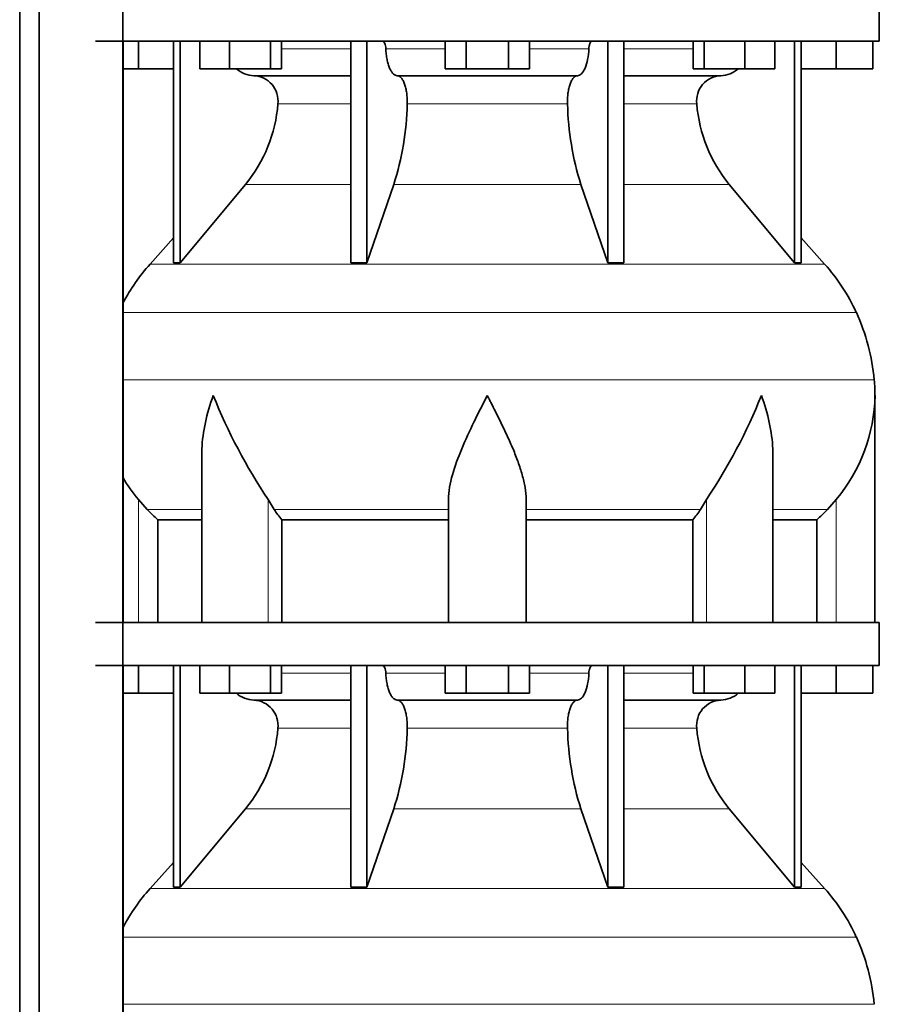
# Model space of a CAD drawing. Header units: millimetres. Extents: x 166 to 773, y -4101 to 2521.
# Tile 16 of 30: x 507 to 707, y -856 to -628. Entities that reach past the tile are written whole.
import ezdxf

# ---------------------------------------------------------------- set-up
doc = ezdxf.new("R2010")
doc.units = ezdxf.units.MM
doc.layers.add('LOW_134-20', color=7, linetype='Continuous')
doc.layers.add('VSI134_DIFFUSORE', color=7, linetype='Continuous')

# ---------------------------------------------------------------- blocks, each defined once
blk = doc.blocks.new('SE3')
at = {"layer": 'LOW_134-20', "color": 7, "linetype": 'Continuous', "lineweight": 35}
for p, q in [((507.09, -909.32), (507.09, 2007.18)), ((511.64, -909.32), (511.64, 2007.18)), ((531.03, 2007.18), (531.03, -909.32)), ((531.1, -632.82), (531.1, -767.82)), ((531.1, -777.82), (531.1, -909.32))]:
    blk.add_line(p, q, dxfattribs=at)
at = {"layer": 'VSI134_DIFFUSORE', "color": 7, "linetype": 'Continuous', "lineweight": 35}
for p, q in [((706.66, -632.82), (706.66, -622.82)), ((524.66, -632.82), (706.66, -632.82)), ((534.66, -639.22), (534.66, -632.82)), ((542.83, -632.82), (542.83, -684.27)), ((544.36, -632.82), (544.36, -684.27)), ((548.9, -639.22), (548.9, -632.82)), ((555.84, -639.22), (555.84, -632.82)), ((565.32, -639.22), (565.32, -632.82)), ((567.87, -639.22), (567.87, -632.82)), ((583.96, -632.82), (583.96, -684.27)), ((587.66, -632.82), (587.66, -684.27)), ((605.85, -639.22), (605.85, -632.82)), ((610.75, -639.22), (610.75, -632.82)), ((620.57, -639.22), (620.57, -632.82)), ((625.48, -639.22), (625.48, -632.82)), ((643.66, -632.82), (643.66, -684.27)), ((647.36, -632.82), (647.36, -684.27)), ((663.46, -639.22), (663.46, -632.82)), ((666, -639.22), (666, -632.82)), ((675.48, -639.22), (675.48, -632.82)), ((682.42, -639.22), (682.42, -632.82)), ((686.96, -632.82), (686.96, -684.27)), ((688.49, -632.82), (688.49, -684.27)), ((696.66, -639.22), (696.66, -632.82)), ((705.16, -639.22), (705.16, -632.82)), ((534.66, -639.22), (531.1, -639.22)), ((542.83, -639.22), (534.66, -639.22)), ((555.84, -639.22), (548.9, -639.22)), ((565.32, -639.22), (555.84, -639.22)), ((567.87, -639.22), (565.32, -639.22)), ((610.75, -639.22), (605.85, -639.22)), ((620.57, -639.22), (610.75, -639.22)), ((625.48, -639.22), (620.57, -639.22)), ((666, -639.22), (663.46, -639.22)), ((675.48, -639.22), (666, -639.22)), ((682.42, -639.22), (675.48, -639.22)), ((696.66, -639.22), (688.49, -639.22)), ((705.16, -639.22), (696.66, -639.22)), ((561.49, -640.82), (583.96, -640.82)), ((594.75, -640.82), (636.57, -640.82)), ((647.36, -640.82), (669.83, -640.82)), ((544.36, -684.27), (559.52, -666.06)), ((587.66, -684.27), (593.94, -666.06)), ((637.38, -666.06), (643.66, -684.27)), ((671.8, -666.06), (686.96, -684.27)), ((542.83, -678.5), (537.36, -684.57)), ((693.96, -684.57), (688.49, -678.5)), ((542.83, -684.27), (544.36, -684.27)), ((583.96, -684.27), (587.66, -684.27)), ((643.66, -684.27), (647.36, -684.27)), ((686.96, -684.27), (688.49, -684.27)), ((705.66, -767.82), (705.66, -715.08)), ((549.38, -728.46), (549.38, -767.82)), ((681.94, -767.82), (681.94, -728.46)), ((536.67, -741.52), (534.66, -739.22)), ((566.17, -741.52), (564.75, -739.22)), ((606.66, -767.82), (606.66, -739.22)), ((624.66, -767.82), (624.66, -739.22)), ((666.57, -739.22), (665.15, -741.52)), ((696.66, -739.22), (694.65, -741.52)), ((539.19, -743.96), (549.38, -743.96)), ((539.19, -767.82), (539.19, -743.96)), ((567.95, -743.96), (606.66, -743.96)), ((567.95, -767.82), (567.95, -743.96)), ((624.66, -743.96), (663.37, -743.96)), ((663.37, -743.96), (663.37, -767.82)), ((681.94, -743.96), (692.13, -743.96)), ((692.13, -743.96), (692.13, -767.82)), ((706.66, -767.82), (524.66, -767.82)), ((706.66, -777.82), (706.66, -767.82)), ((524.66, -777.82), (706.66, -777.82)), ((534.66, -784.22), (534.66, -777.82)), ((542.83, -777.82), (542.83, -829.27)), ((544.36, -777.82), (544.36, -829.27)), ((548.9, -784.22), (548.9, -777.82)), ((555.84, -784.22), (555.84, -777.82)), ((565.32, -784.22), (565.32, -777.82)), ((567.87, -784.22), (567.87, -777.82)), ((583.96, -777.82), (583.96, -829.27)), ((587.66, -777.82), (587.66, -829.27)), ((605.85, -784.22), (605.85, -777.82)), ((610.75, -784.22), (610.75, -777.82)), ((620.57, -784.22), (620.57, -777.82)), ((625.48, -784.22), (625.48, -777.82)), ((643.66, -777.82), (643.66, -829.27)), ((647.36, -777.82), (647.36, -829.27)), ((663.46, -784.22), (663.46, -777.82)), ((666, -784.22), (666, -777.82)), ((675.48, -784.22), (675.48, -777.82)), ((682.42, -784.22), (682.42, -777.82)), ((686.96, -777.82), (686.96, -829.27)), ((688.49, -777.82), (688.49, -829.27)), ((696.66, -784.22), (696.66, -777.82)), ((705.16, -784.22), (705.16, -777.82)), ((534.66, -784.22), (531.1, -784.22)), ((542.83, -784.22), (534.66, -784.22)), ((555.84, -784.22), (548.9, -784.22)), ((565.32, -784.22), (555.84, -784.22)), ((567.87, -784.22), (565.32, -784.22)), ((610.75, -784.22), (605.85, -784.22)), ((620.57, -784.22), (610.75, -784.22)), ((625.48, -784.22), (620.57, -784.22)), ((666, -784.22), (663.46, -784.22)), ((675.48, -784.22), (666, -784.22)), ((682.42, -784.22), (675.48, -784.22)), ((696.66, -784.22), (688.49, -784.22)), ((705.16, -784.22), (696.66, -784.22)), ((561.49, -785.82), (583.96, -785.82)), ((594.75, -785.82), (636.57, -785.82)), ((647.36, -785.82), (669.83, -785.82)), ((544.36, -829.27), (559.52, -811.06)), ((587.66, -829.27), (593.94, -811.06)), ((637.38, -811.06), (643.66, -829.27)), ((671.8, -811.06), (686.96, -829.27)), ((542.83, -823.5), (537.36, -829.57)), ((693.96, -829.57), (688.49, -823.5)), ((542.83, -829.27), (544.36, -829.27)), ((583.96, -829.27), (587.66, -829.27)), ((643.66, -829.27), (647.36, -829.27)), ((686.96, -829.27), (688.49, -829.27))]:
    blk.add_line(p, q, dxfattribs=at)
at = {"layer": 'VSI134_DIFFUSORE', "color": 4, "linetype": 'Continuous', "lineweight": 9}
for p, q in [((567.87, -634.59), (583.96, -634.59)), ((592.09, -634.59), (605.85, -634.59)), ((625.48, -634.59), (639.23, -634.59)), ((647.36, -634.59), (663.46, -634.59)), ((583.96, -647.36), (567.03, -647.36)), ((634.27, -647.36), (597.05, -647.36)), ((664.29, -647.36), (647.36, -647.36)), ((559.52, -666.06), (583.96, -666.06)), ((593.94, -666.06), (637.38, -666.06)), ((647.36, -666.06), (671.8, -666.06)), ((537.36, -684.57), (693.96, -684.57)), ((701.33, -695.83), (531.1, -695.83)), ((531.1, -711.46), (705.49, -711.46)), ((534.66, -767.82), (534.66, -739.22)), ((564.75, -767.82), (564.75, -739.22)), ((666.57, -767.82), (666.57, -739.22)), ((696.66, -767.82), (696.66, -739.22)), ((549.38, -741.52), (536.67, -741.52)), ((606.66, -741.52), (566.17, -741.52)), ((624.66, -741.52), (665.15, -741.52)), ((681.94, -741.52), (694.65, -741.52)), ((567.87, -779.59), (583.96, -779.59)), ((592.09, -779.59), (605.85, -779.59)), ((625.48, -779.59), (639.23, -779.59)), ((647.36, -779.59), (663.46, -779.59)), ((583.96, -792.36), (567.03, -792.36)), ((634.27, -792.36), (597.05, -792.36)), ((664.29, -792.36), (647.36, -792.36)), ((559.52, -811.06), (583.96, -811.06)), ((593.94, -811.06), (637.38, -811.06)), ((647.36, -811.06), (671.8, -811.06)), ((537.36, -829.57), (693.96, -829.57)), ((701.33, -840.83), (531.1, -840.83)), ((531.1, -856.46), (705.49, -856.46))]:
    blk.add_line(p, q, dxfattribs=at)
at = {"layer": 'VSI134_DIFFUSORE', "color": 7, "linetype": 'Continuous', "lineweight": 35}
for centre, radius, start, end in [((561.72, -634.14), 6.68, 229.5852, 268.0094), ((669.6, -634.14), 6.68, 271.9979, 310.3729), ((561.2, -646.68), 5.87, 353.3223, 87.2173), ((670.1, -646.66), 5.85, 92.5772, 186.8833), ((533.73, -644.84), 33.4, 320.5472, 355.6594), ((532.09, -646.16), 64.97, 342.1602, 358.9354), ((700.74, -645.91), 66.48, 181.2569, 197.6475), ((697.7, -644.79), 33.51, 184.3996, 219.3938), ((570.06, -714.02), 44, 138, 152.3158), ((661.26, -714.02), 44, 24.4088, 42), ((656.71, -716.08), 49, 5.4174, 24.4088), ((667.16, -715.09), 38.5, 359.9861, 5.4174), ((677.84, -664.15), 135.74, 202.0412, 213.5763), ((553.48, -664.15), 135.74, 326.4237, 337.9588), ((666.97, -714.41), 38.7, 320.1094, 358.9842), ((564.35, -714.41), 38.7, 210.5496, 219.8906), ((599.28, -719.3), 39.88, 213.8582, 218.2062), ((632.04, -719.3), 39.88, 321.7938, 326.1418), ((561.72, -779.14), 6.68, 229.5852, 268.0094), ((669.6, -779.14), 6.68, 271.9979, 310.3729), ((561.2, -791.68), 5.87, 353.3223, 87.2173), ((670.1, -791.66), 5.85, 92.5772, 186.8833), ((533.73, -789.84), 33.4, 320.5472, 355.6594), ((532.09, -791.16), 64.97, 342.1602, 358.9354), ((700.74, -790.91), 66.48, 181.2569, 197.6475), ((697.7, -789.79), 33.51, 184.3996, 219.3938), ((570.06, -859.02), 44, 138, 152.3158), ((661.26, -859.02), 44, 24.4088, 42), ((656.71, -861.08), 49, 5.4174, 24.4088)]:
    blk.add_arc(centre, radius, start, end, dxfattribs=at)
for points, knots in [([(591.33, -632.82), (591.37, -632.82), (591.42, -632.83), (591.51, -632.87), (591.56, -632.9), (591.69, -633.03), (591.77, -633.16), (591.91, -633.49), (591.96, -633.68), (592.05, -634.11), (592.08, -634.35), (592.09, -634.59)], [0, 0, 0, 0, 0.125, 0.125, 0.25, 0.25, 0.5, 0.5, 0.75, 0.75, 1, 1, 1, 1]), ([(639.23, -634.59), (639.24, -634.35), (639.27, -634.12), (639.33, -633.79), (639.36, -633.69), (639.42, -633.5), (639.45, -633.41), (639.52, -633.24), (639.56, -633.17), (639.63, -633.05), (639.68, -632.99), (639.76, -632.9), (639.81, -632.87), (639.9, -632.83), (639.95, -632.82), (639.99, -632.82)], [0, 0, 0, 0, 0.25, 0.25, 0.375, 0.375, 0.5, 0.5, 0.625, 0.625, 0.75, 0.75, 0.875, 0.875, 1, 1, 1, 1]), ([(594.75, -640.82), (594.59, -640.82), (594.43, -640.78), (594.19, -640.66), (594.11, -640.61), (593.95, -640.5), (593.87, -640.43), (593.64, -640.21), (593.5, -640.02), (593.22, -639.57), (593.09, -639.32), (592.85, -638.76), (592.73, -638.44), (592.53, -637.77), (592.45, -637.41), (592.3, -636.66), (592.23, -636.26), (592.14, -635.44), (592.11, -635.02), (592.09, -634.59)], [0, 0, 0, 0, 0.125, 0.125, 0.1875, 0.1875, 0.25, 0.25, 0.375, 0.375, 0.5, 0.5, 0.625, 0.625, 0.75, 0.75, 0.875, 0.875, 1, 1, 1, 1]), ([(639.23, -634.59), (639.16, -636.3), (638.84, -637.9), (637.87, -640.17), (637.22, -640.82), (636.57, -640.82)], [0, 0, 0, 0, 0.5, 0.5, 1, 1, 1, 1]), ([(594.75, -640.82), (594.83, -640.82), (594.91, -640.83), (595.07, -640.87), (595.15, -640.9), (595.38, -641.03), (595.53, -641.16), (595.83, -641.5), (595.96, -641.7), (596.16, -642.06), (596.22, -642.19), (596.34, -642.47), (596.4, -642.62), (596.56, -643.08), (596.65, -643.41), (596.78, -643.95), (596.81, -644.13), (596.88, -644.51), (596.91, -644.7), (596.99, -645.29), (597.02, -645.7), (597.06, -646.53), (597.06, -646.95), (597.05, -647.36)], [0, 0, 0, 0, 0.0625, 0.0625, 0.125, 0.125, 0.25, 0.25, 0.375, 0.375, 0.4375, 0.4375, 0.5, 0.5, 0.625, 0.625, 0.6875, 0.6875, 0.75, 0.75, 0.875, 0.875, 1, 1, 1, 1]), ([(634.27, -647.36), (634.26, -646.95), (634.26, -646.53), (634.29, -645.91), (634.3, -645.71), (634.34, -645.3), (634.36, -645.1), (634.44, -644.51), (634.5, -644.13), (634.63, -643.59), (634.67, -643.42), (634.77, -643.08), (634.87, -642.76), (634.98, -642.47), (635.1, -642.2), (635.16, -642.06), (635.36, -641.7), (635.5, -641.49), (635.79, -641.16), (635.94, -641.03), (636.25, -640.86), (636.41, -640.82), (636.57, -640.82)], [0, 0, 0, 0, 0.125, 0.125, 0.1875, 0.1875, 0.25, 0.25, 0.375, 0.375, 0.4375, 0.4375, 0.5, 0.5625, 0.5625, 0.625, 0.625, 0.75, 0.75, 0.875, 0.875, 1, 1, 1, 1]), ([(549.38, -728.47), (549.38, -728.15), (549.39, -727.82), (549.54, -723.45), (550.53, -719.24), (552.02, -715.09)], [0.4601729, 0.4601729, 0.4601729, 0.4601729, 0.5, 0.5, 1, 1, 1, 1]), ([(606.66, -739.22), (606.66, -737.39), (607.02, -735.45), (608.12, -731.51), (608.86, -729.5), (610.58, -725.4), (611.54, -723.36), (613.04, -720.28), (613.55, -719.25), (614.6, -717.18), (615.13, -716.12), (615.66, -715.09)], [0, 0, 0, 0, 0.25, 0.25, 0.5, 0.5, 0.75, 0.75, 0.875, 0.875, 1, 1, 1, 1]), ([(624.66, -739.22), (624.66, -738.31), (624.57, -737.37), (624.26, -735.47), (624.04, -734.5), (623.62, -733.02), (623.47, -732.52), (623.15, -731.52), (622.98, -731.02), (622.44, -729.52), (622.04, -728.51), (621.2, -726.48), (620.74, -725.46), (619.8, -723.41), (619.3, -722.37), (618.29, -720.29), (617.77, -719.26), (616.99, -717.7), (616.72, -717.18), (616.32, -716.4), (616.19, -716.14), (615.93, -715.61), (615.79, -715.35), (615.66, -715.09)], [0, 0, 0, 0, 0.125, 0.125, 0.25, 0.25, 0.3125, 0.3125, 0.375, 0.375, 0.5, 0.5, 0.625, 0.625, 0.75, 0.75, 0.875, 0.875, 0.9375, 0.9375, 0.96875, 0.96875, 1, 1, 1, 1]), ([(681.94, -728.47), (681.94, -728.15), (681.93, -727.82), (681.78, -723.45), (680.79, -719.24), (679.3, -715.09)], [0.4601729, 0.4601729, 0.4601729, 0.4601729, 0.5, 0.5, 1, 1, 1, 1]), ([(591.33, -777.82), (591.37, -777.82), (591.42, -777.83), (591.51, -777.87), (591.56, -777.9), (591.69, -778.03), (591.77, -778.16), (591.91, -778.49), (591.96, -778.68), (592.05, -779.11), (592.08, -779.35), (592.09, -779.59)], [0, 0, 0, 0, 0.125, 0.125, 0.25, 0.25, 0.5, 0.5, 0.75, 0.75, 1, 1, 1, 1]), ([(594.75, -785.82), (594.59, -785.82), (594.43, -785.78), (594.19, -785.66), (594.11, -785.61), (593.95, -785.5), (593.87, -785.43), (593.64, -785.21), (593.5, -785.02), (593.22, -784.57), (593.09, -784.32), (592.85, -783.76), (592.73, -783.44), (592.53, -782.77), (592.45, -782.41), (592.3, -781.66), (592.23, -781.26), (592.14, -780.44), (592.11, -780.02), (592.09, -779.59)], [0, 0, 0, 0, 0.125, 0.125, 0.1875, 0.1875, 0.25, 0.25, 0.375, 0.375, 0.5, 0.5, 0.625, 0.625, 0.75, 0.75, 0.875, 0.875, 1, 1, 1, 1]), ([(639.23, -779.59), (639.16, -781.3), (638.84, -782.9), (637.87, -785.17), (637.22, -785.82), (636.57, -785.82)], [0, 0, 0, 0, 0.5, 0.5, 1, 1, 1, 1]), ([(639.23, -779.59), (639.24, -779.35), (639.27, -779.12), (639.33, -778.79), (639.36, -778.69), (639.42, -778.5), (639.45, -778.41), (639.52, -778.24), (639.56, -778.17), (639.63, -778.05), (639.68, -777.99), (639.76, -777.9), (639.81, -777.87), (639.9, -777.83), (639.95, -777.82), (639.99, -777.82)], [0, 0, 0, 0, 0.25, 0.25, 0.375, 0.375, 0.5, 0.5, 0.625, 0.625, 0.75, 0.75, 0.875, 0.875, 1, 1, 1, 1]), ([(594.75, -785.82), (594.83, -785.82), (594.91, -785.83), (595.07, -785.87), (595.15, -785.9), (595.38, -786.03), (595.53, -786.16), (595.83, -786.5), (595.96, -786.7), (596.16, -787.06), (596.22, -787.19), (596.34, -787.47), (596.4, -787.62), (596.56, -788.08), (596.65, -788.41), (596.78, -788.95), (596.81, -789.13), (596.88, -789.51), (596.91, -789.7), (596.99, -790.29), (597.02, -790.7), (597.06, -791.53), (597.06, -791.95), (597.05, -792.36)], [0, 0, 0, 0, 0.0625, 0.0625, 0.125, 0.125, 0.25, 0.25, 0.375, 0.375, 0.4375, 0.4375, 0.5, 0.5, 0.625, 0.625, 0.6875, 0.6875, 0.75, 0.75, 0.875, 0.875, 1, 1, 1, 1]), ([(634.27, -792.36), (634.26, -791.95), (634.26, -791.53), (634.29, -790.91), (634.3, -790.71), (634.34, -790.3), (634.36, -790.1), (634.44, -789.51), (634.5, -789.13), (634.63, -788.59), (634.67, -788.42), (634.77, -788.08), (634.87, -787.76), (634.98, -787.47), (635.1, -787.2), (635.16, -787.06), (635.36, -786.7), (635.5, -786.49), (635.79, -786.16), (635.94, -786.03), (636.25, -785.86), (636.41, -785.82), (636.57, -785.82)], [0, 0, 0, 0, 0.125, 0.125, 0.1875, 0.1875, 0.25, 0.25, 0.375, 0.375, 0.4375, 0.4375, 0.5, 0.5625, 0.5625, 0.625, 0.625, 0.75, 0.75, 0.875, 0.875, 1, 1, 1, 1])]:
    blk.add_open_spline(points, degree=3, knots=knots, dxfattribs=at)
for points in [[(539.19, -743.96), (538.32, -743.18), (537.48, -742.36), (536.67, -741.52)], [(694.65, -741.52), (693.84, -742.36), (693, -743.18), (692.13, -743.96)]]:
    blk.add_open_spline(points, degree=3, dxfattribs=at)

msp = doc.modelspace()

# ---------------------------------------------------------------- block references
msp.add_blockref('SE3', (0, 0))

doc.saveas('drawing.dxf')
